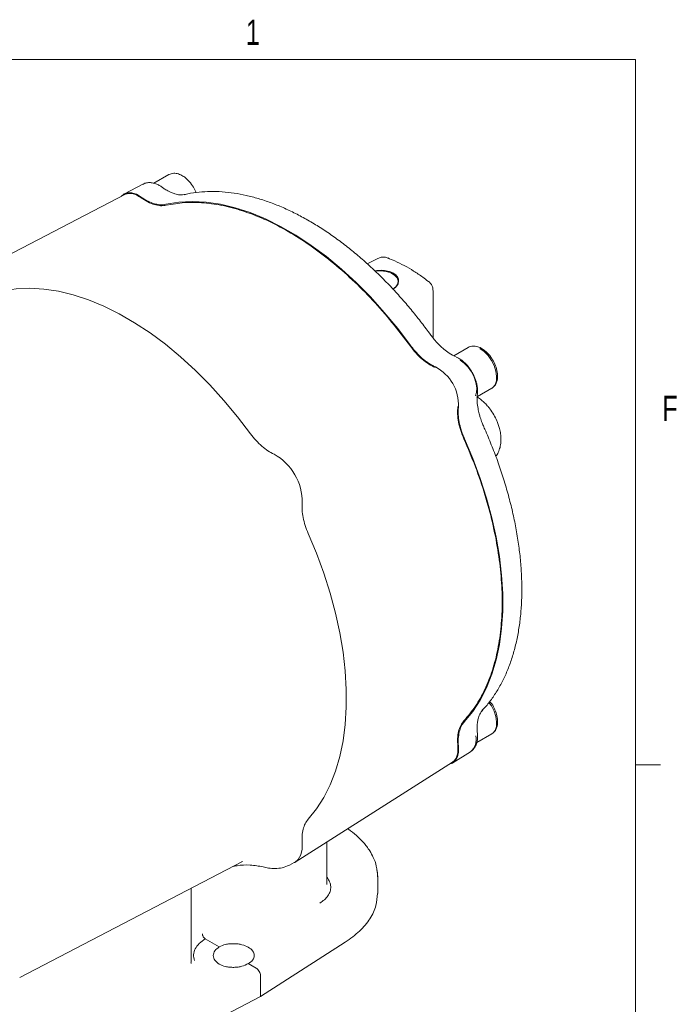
# Model space of a CAD drawing. Header units: inches. Extents: x 0.3 to 33.9, y 0.2 to 21.7.
# Tile 21 of 21: x 30.5 to 33.7, y 16.7 to 21.6. Entities that reach past the tile are written whole.
import ezdxf

# ---------------------------------------------------------------- set-up
doc = ezdxf.new("R2010")
doc.units = ezdxf.units.IN
doc.header["$MEASUREMENT"] = 0
doc.layers.add('SLD-0', color=7, linetype='Continuous', lineweight=15)
doc.styles.add('SLDTEXTSTYLE0', font='TXT', dxfattribs={"width": 0.75})

msp = doc.modelspace()

# ---------------------------------------------------------------- linework, layer by layer
at = {"color": 7, "linetype": 'Continuous', "lineweight": 15}
for p, q in [((31.20861, 20.8391), (31.13409, 20.79609)), ((31.07903, 20.79168), (30.98775, 20.74407)), ((30.98983, 20.74035), (30.16994, 20.31267)), ((31.29072, 20.74071), (31.28396, 20.73902)), ((32.24544, 20.42352), (32.1927, 20.39687)), ((32.51924, 20.02797), (32.51924, 20.26216)), ((32.69311, 19.98212), (32.62153, 19.9408)), ((32.73878, 19.73771), (32.81035, 19.77903)), ((32.76618, 18.18513), (32.76134, 18.18012)), ((32.73568, 18.02168), (32.81035, 18.06479)), ((32.61761, 17.92105), (32.70448, 17.97628)), ((31.83505, 17.42858), (32.61542, 17.92472)), ((31.9917, 17.32035), (31.9917, 17.52817)), ((30.46865, 16.85617), (31.57308, 17.43227)), ((31.57075, 17.43106), (31.57308, 17.43227)), ((31.8065, 17.41343), (31.83059, 17.426)), ((32.24431, 17.27293), (32.24431, 17.35513)), ((31.31872, 16.93211), (31.31872, 17.29959)), ((31.99137, 17.32093), (31.99225, 17.3179)), ((31.45865, 17.00834), (31.38917, 17.04844)), ((32.08377, 17.03153), (31.66318, 16.76187)), ((31.64196, 16.90251), (31.60254, 16.92527)), ((31.66318, 16.76187), (31.66318, 16.86579)), ((31.66318, 16.76187), (31.19606, 16.51906))]:
    msp.add_line(p, q, dxfattribs=at)
at = {"color": 7, "linetype": 'Continuous', "lineweight": 15, "flags": 128}
for points in [[(30.97192, 20.731), (30.98593, 20.74307), (31.00418, 20.74929), (31.02524, 20.74872), (31.04802, 20.74137), (31.07134, 20.72763)], [(31.1939, 20.69174), (31.25781, 20.70226), (31.3245, 20.7058), (31.39361, 20.70234), (31.46479, 20.6919), (31.53769, 20.67453), (31.61192, 20.65032), (31.68712, 20.61939), (31.7629, 20.5819), (31.83887, 20.53804), (31.91465, 20.48804), (31.98985, 20.43215), (32.06409, 20.37065), (32.13698, 20.30385), (32.20817, 20.23211), (32.27728, 20.15577), (32.34396, 20.07524), (32.40788, 19.99092)], [(32.23216, 20.36038), (32.23451, 20.3607), (32.26073, 20.36178), (32.28641, 20.35855), (32.30948, 20.35128), (32.32807, 20.34055), (32.34066, 20.32723), (32.34625, 20.31241), (32.34438, 20.29727), (32.33519, 20.28306), (32.31944, 20.27091)], [(31.61417, 19.55353), (31.54932, 19.6383), (31.48175, 19.71925), (31.41179, 19.79599), (31.33979, 19.86812), (31.2661, 19.9353), (31.1911, 19.99718), (31.11514, 20.05347), (31.03862, 20.10389), (30.96191, 20.14817), (30.88538, 20.18611), (30.80943, 20.21751), (30.73443, 20.24223), (30.66074, 20.26013), (30.58874, 20.27113), (30.51878, 20.27517), (30.45121, 20.27223), (30.38636, 20.26233)], [(32.81035, 19.77903), (32.81242, 19.78031), (32.81561, 19.78267), (32.82675, 19.79651), (32.83317, 19.81562), (32.83448, 19.83882), (32.83058, 19.86464), (32.82173, 19.89146), (32.80849, 19.9176), (32.79167, 19.94142), (32.77235, 19.9614), (32.75173, 19.97632)], [(32.72895, 19.74173), (32.73418, 19.75847), (32.73548, 19.78167), (32.73159, 19.80749), (32.72274, 19.83432), (32.70949, 19.86045), (32.69268, 19.88427), (32.67336, 19.90426), (32.65274, 19.91917)], [(32.67536, 19.52763), (32.71642, 19.43012), (32.75282, 19.3321), (32.78438, 19.23408), (32.81092, 19.13656), (32.83232, 19.04002), (32.84847, 18.94498), (32.85928, 18.8519), (32.8647, 18.76127), (32.8647, 18.67354), (32.85928, 18.58916), (32.84847, 18.50856), (32.83232, 18.43216), (32.81092, 18.36033), (32.78438, 18.29345), (32.75282, 18.23186), (32.71642, 18.17588), (32.67536, 18.12577)], [(31.89967, 17.64121), (31.94066, 17.69243), (31.97698, 17.74949), (32.00845, 17.8121), (32.03492, 17.87997), (32.05626, 17.95274), (32.07236, 18.03006), (32.08313, 18.11155), (32.08853, 18.1968), (32.08853, 18.28538), (32.08313, 18.37687), (32.07236, 18.4708), (32.05626, 18.5667), (32.03492, 18.66411), (32.00845, 18.76254), (31.97698, 18.86149), (31.94066, 18.96049), (31.89967, 19.05903)], [(32.81035, 18.06479), (32.81242, 18.06606), (32.81561, 18.06843), (32.82675, 18.08226), (32.83317, 18.10138), (32.83448, 18.12457), (32.83058, 18.1504), (32.82173, 18.17722), (32.80849, 18.20336), (32.79649, 18.22109)], [(32.64517, 18.00167), (32.64541, 17.9746), (32.64038, 17.95121), (32.63036, 17.93268), (32.61584, 17.91998), (32.59837, 17.91387)], [(31.86971, 17.52423), (31.86927, 17.49209), (31.86273, 17.46437), (31.85039, 17.4424), (31.83286, 17.42725), (31.83059, 17.426)]]:
    msp.add_lwpolyline(points, dxfattribs=at)
at = {"color": 7, "linetype": 'Continuous', "lineweight": 15}
for centre, radius, start, end in [((32.43069, 19.69524), 0.21465, 357.68888, 62.31112), ((31.60036, 19.2159), 0.2694, 358.87436, 61.12564), ((32.65362, 18.03739), 0.07951, 309.77375, 12.78227)]:
    msp.add_arc(centre, radius, start, end, dxfattribs=at)
for points, knots in [([(31.34292, 20.7498), (31.34128, 20.75439), (31.33617, 20.76873), (31.32063, 20.7932), (31.30005, 20.81654), (31.27746, 20.83338), (31.25551, 20.84365), (31.23073, 20.84787), (31.21626, 20.84213), (31.20861, 20.8391)], [0, 0, 0, 0, 0.07197112, 0.22529152, 0.40954396, 0.52882943, 0.66687685, 0.82402609, 1, 1, 1, 1]), ([(31.17464, 20.7764), (31.17016, 20.77953), (31.1602, 20.78647), (31.14384, 20.79396), (31.12579, 20.79903), (31.10731, 20.80001), (31.09102, 20.79759), (31.08223, 20.79271), (31.07885, 20.79083)], [0, 0, 0, 0, 0.1460591, 0.3246323, 0.5075373, 0.6931847, 0.8820797, 1, 1, 1, 1]), ([(31.29053, 20.74107), (31.28152, 20.7397), (31.26532, 20.73723), (31.24092, 20.74254), (31.2222, 20.74862), (31.20546, 20.75707), (31.19042, 20.76553), (31.17939, 20.77327), (31.17468, 20.77657)], [0, 0, 0, 0, 0.2590461, 0.465773, 0.6209469, 0.7292693, 0.8843827, 1, 1, 1, 1]), ([(30.98999, 20.74003), (30.99513, 20.74223), (31.00602, 20.74691), (31.02631, 20.74575), (31.04876, 20.73882), (31.06401, 20.72888), (31.07163, 20.7239)], [0, 0, 0, 0, 0.2292129, 0.4861419, 0.743071, 1, 1, 1, 1]), ([(31.07134, 20.72763), (31.07703, 20.72372), (31.08846, 20.71585), (31.10974, 20.70425), (31.13514, 20.69405), (31.15955, 20.68948), (31.17916, 20.68915), (31.18897, 20.69087), (31.1939, 20.69174)], [0, 0, 0, 0, 0.132862, 0.2669965, 0.4941271, 0.727849, 0.8632545, 1, 1, 1, 1]), ([(31.07163, 20.7239), (31.08248, 20.71667), (31.10418, 20.70219), (31.13655, 20.68948), (31.16769, 20.68334), (31.1862, 20.68589), (31.19545, 20.68716)], [0, 0, 0, 0, 0.2500004, 0.5000001, 0.7499996, 1, 1, 1, 1]), ([(32.50743, 20.04325), (32.5052, 20.04639), (32.48886, 20.06947), (32.45642, 20.11182), (32.40954, 20.17044), (32.35966, 20.22858), (32.30733, 20.28565), (32.25288, 20.34099), (32.19662, 20.39411), (32.13885, 20.4446), (32.07984, 20.49212), (32.01984, 20.53636), (31.95911, 20.57707), (31.89787, 20.61404), (31.83635, 20.64708), (31.77476, 20.67602), (31.71331, 20.7007), (31.6522, 20.72101), (31.5916, 20.73683), (31.53169, 20.74804), (31.47266, 20.75451), (31.41462, 20.75626), (31.35793, 20.75268), (31.31591, 20.74732), (31.29356, 20.74149), (31.28892, 20.74028)], [0, 0, 0, 0, 0.0064237, 0.0471386, 0.0895332, 0.1332056, 0.1778356, 0.2231967, 0.2691228, 0.3154905, 0.3622071, 0.4092028, 0.4564255, 0.503837, 0.5514105, 0.5991297, 0.6469853, 0.6949771, 0.7431144, 0.7914163, 0.8399123, 0.8886453, 0.9376733, 0.9870735, 1, 1, 1, 1]), ([(32.29393, 20.42522), (32.29014, 20.42674), (32.28005, 20.43076), (32.26269, 20.43035), (32.25097, 20.42569), (32.24555, 20.42354)], [0, 0, 0, 0, 0.2441013, 0.649995, 1, 1, 1, 1]), ([(32.49567, 20.30938), (32.48661, 20.31636), (32.46259, 20.33488), (32.42278, 20.36117), (32.37647, 20.38826), (32.33348, 20.41002), (32.30606, 20.42084), (32.29423, 20.42551)], [0, 0, 0, 0, 0.1376845, 0.3652385, 0.5944659, 0.8250877, 1, 1, 1, 1]), ([(32.23042, 20.36153), (32.23203, 20.36186), (32.2392, 20.36332), (32.25236, 20.36433), (32.26941, 20.36439), (32.28551, 20.36267), (32.30059, 20.35931), (32.31376, 20.35455), (32.32518, 20.34843), (32.33433, 20.34135), (32.34136, 20.33333), (32.34604, 20.32473), (32.34836, 20.31561), (32.34822, 20.30628), (32.34552, 20.29695), (32.34028, 20.2879), (32.33231, 20.27955), (32.32481, 20.27363), (32.31942, 20.27104), (32.31822, 20.27046)], [0, 0, 0, 0, 0.02039828, 0.09090726, 0.15698873, 0.22518319, 0.28801946, 0.3528502, 0.41291879, 0.47478528, 0.53400739, 0.59487691, 0.65546931, 0.71767359, 0.78103924, 0.84608577, 0.9123898, 0.98049937, 1, 1, 1, 1]), ([(32.51892, 20.26221), (32.51883, 20.26611), (32.51861, 20.27549), (32.51308, 20.28995), (32.50518, 20.30241), (32.4978, 20.30748), (32.49535, 20.30917)], [0, 0, 0, 0, 0.2124404, 0.5118177, 0.8376591, 1, 1, 1, 1]), ([(32.6333, 19.93446), (32.62184, 19.94001), (32.60126, 19.94998), (32.57398, 19.97118), (32.55382, 19.98892), (32.5368, 20.00707), (32.52179, 20.0242), (32.51178, 20.03762), (32.50751, 20.04334)], [0, 0, 0, 0, 0.2603108, 0.4678285, 0.6232534, 0.7314298, 0.8855759, 1, 1, 1, 1]), ([(32.40632, 19.98815), (32.41557, 19.97619), (32.43408, 19.95228), (32.46522, 19.92246), (32.49759, 19.89779), (32.51929, 19.88722), (32.53014, 19.88193)], [0, 0, 0, 0, 0.2500004, 0.4999999, 0.7499996, 1, 1, 1, 1]), ([(32.40788, 19.99092), (32.40982, 19.98829), (32.41558, 19.98045), (32.42553, 19.96806), (32.43819, 19.95369), (32.45159, 19.93994), (32.46582, 19.92688), (32.48046, 19.91497), (32.49329, 19.90582), (32.50412, 19.89894), (32.51288, 19.89387), (32.52167, 19.88926), (32.52751, 19.88663), (32.53044, 19.88531)], [0, 0, 0, 0, 0.054421, 0.1618371, 0.2668819, 0.380907, 0.4956909, 0.611401, 0.7278947, 0.7955874, 0.8634446, 0.9315526, 1, 1, 1, 1]), ([(32.81316, 19.7815), (32.81746, 19.78476), (32.82658, 19.79167), (32.83708, 19.81233), (32.84103, 19.84124), (32.83524, 19.87518), (32.82327, 19.90635), (32.80538, 19.93625), (32.78451, 19.95955), (32.76197, 19.9764), (32.74, 19.98666), (32.71523, 19.99089), (32.70076, 19.98515), (32.69311, 19.98212)], [0, 0, 0, 0, 0.0648835, 0.1375294, 0.2605063, 0.3609536, 0.4552946, 0.5452858, 0.6534326, 0.723447, 0.8044738, 0.8967123, 1, 1, 1, 1]), ([(32.71303, 19.85823), (32.70777, 19.86662), (32.70037, 19.87842), (32.68755, 19.89393), (32.676, 19.90605), (32.66141, 19.91834), (32.64711, 19.92811), (32.63741, 19.93234), (32.63328, 19.93414)], [0, 0, 0, 0, 0.2488213, 0.350025, 0.5162401, 0.6860796, 0.8663529, 1, 1, 1, 1]), ([(32.73878, 19.75128), (32.73934, 19.7561), (32.74066, 19.76732), (32.73898, 19.78598), (32.73529, 19.80471), (32.72995, 19.82206), (32.7231, 19.83955), (32.71664, 19.85152), (32.71303, 19.85823)], [0, 0, 0, 0, 0.14423617, 0.3352605, 0.52075167, 0.65762327, 0.80808116, 1, 1, 1, 1]), ([(32.82045, 19.64748), (32.81404, 19.65775), (32.80512, 19.67206), (32.78981, 19.69099), (32.77622, 19.70584), (32.75883, 19.72123), (32.74553, 19.73161), (32.73768, 19.73586), (32.73659, 19.73645)], [0, 0, 0, 0, 0.2830711, 0.3942857, 0.5782441, 0.7667962, 0.9677931, 1, 1, 1, 1]), ([(32.77058, 19.5877), (32.76776, 19.59425), (32.76114, 19.60964), (32.75381, 19.6312), (32.7466, 19.65501), (32.74131, 19.68135), (32.73659, 19.71557), (32.73825, 19.73839), (32.73917, 19.75108)], [0, 0, 0, 0, 0.1144237, 0.2685694, 0.3767457, 0.5321706, 0.7396886, 1, 1, 1, 1]), ([(32.64209, 19.68802), (32.64125, 19.67598), (32.63956, 19.6519), (32.64473, 19.61153), (32.65499, 19.56965), (32.66644, 19.54167), (32.67217, 19.52767)], [0, 0, 0, 0, 0.2500004, 0.5000001, 0.7499996, 1, 1, 1, 1]), ([(32.64517, 19.68659), (32.64463, 19.68033), (32.64353, 19.66776), (32.64412, 19.64284), (32.64799, 19.61128), (32.65623, 19.57834), (32.66575, 19.5502), (32.67214, 19.53518), (32.67536, 19.52763)], [0, 0, 0, 0, 0.132862, 0.2669965, 0.4941271, 0.727849, 0.8632545, 1, 1, 1, 1]), ([(32.8299, 19.44194), (32.83213, 19.44466), (32.83977, 19.45397), (32.84806, 19.47344), (32.85466, 19.49906), (32.85647, 19.526), (32.85442, 19.55313), (32.84945, 19.57773), (32.84274, 19.59952), (32.83394, 19.6223), (32.8256, 19.63786), (32.82045, 19.64748)], [0, 0, 0, 0, 0.0522021, 0.1786258, 0.3093528, 0.4399979, 0.5630362, 0.6856774, 0.7757061, 0.8613031, 1, 1, 1, 1]), ([(32.7652, 18.18365), (32.76625, 18.18468), (32.7804, 18.19857), (32.80437, 18.2297), (32.83694, 18.27685), (32.86555, 18.32859), (32.8906, 18.38404), (32.91186, 18.44315), (32.92931, 18.50565), (32.94288, 18.57129), (32.95255, 18.63982), (32.95829, 18.71097), (32.9601, 18.78447), (32.958, 18.86004), (32.95201, 18.93738), (32.94219, 19.0162), (32.9286, 19.09616), (32.91132, 19.17693), (32.89048, 19.25812), (32.86623, 19.33926), (32.83893, 19.41976), (32.80872, 19.49852), (32.78577, 19.55443), (32.77227, 19.58364), (32.77041, 19.58767)], [0, 0, 0, 0, 0.0039837, 0.0536244, 0.103364, 0.1531926, 0.2030931, 0.2530441, 0.3030237, 0.3530123, 0.4029929, 0.4529517, 0.5028745, 0.5527489, 0.6025632, 0.6523025, 0.7019453, 0.7514596, 0.800794, 0.8498609, 0.898497, 0.9463622, 0.992612, 1, 1, 1, 1]), ([(31.73045, 19.45181), (31.72023, 19.45718), (31.6998, 19.46792), (31.66949, 19.49167), (31.64034, 19.51994), (31.62289, 19.54234), (31.61417, 19.55353)], [0, 0, 0, 0, 0.2500004, 0.4999912, 0.7499864, 1, 1, 1, 1]), ([(31.89967, 19.05903), (31.89433, 19.07219), (31.88366, 19.09849), (31.87375, 19.13788), (31.86834, 19.17601), (31.86925, 19.19907), (31.86971, 19.21061)], [0, 0, 0, 0, 0.2500135, 0.5000087, 0.7499996, 1, 1, 1, 1]), ([(32.81316, 18.06726), (32.81746, 18.07051), (32.82658, 18.07742), (32.83708, 18.09809), (32.84101, 18.12697), (32.83531, 18.16102), (32.82305, 18.19181), (32.81109, 18.2141), (32.8022, 18.22361), (32.80035, 18.22559)], [0, 0, 0, 0, 0.114025, 0.2416916, 0.4578088, 0.6343329, 0.8001261, 0.958275, 1, 1, 1, 1]), ([(32.73923, 18.06669), (32.73872, 18.07242), (32.73754, 18.08585), (32.73773, 18.1031), (32.73878, 18.12183), (32.74287, 18.14108), (32.75047, 18.16487), (32.76071, 18.17767), (32.7664, 18.18479)], [0, 0, 0, 0, 0.115617, 0.2707305, 0.3790529, 0.5342269, 0.7409539, 1, 1, 1, 1]), ([(32.67217, 18.12941), (32.66644, 18.12203), (32.65499, 18.10728), (32.64473, 18.07724), (32.63956, 18.04284), (32.64125, 18.01681), (32.64209, 18.00379)], [0, 0, 0, 0, 0.2500004, 0.4999999, 0.7499996, 1, 1, 1, 1]), ([(32.67536, 18.12577), (32.67223, 18.12205), (32.66595, 18.11457), (32.65659, 18.0979), (32.64822, 18.07468), (32.64418, 18.04763), (32.64351, 18.02286), (32.64462, 18.00876), (32.64517, 18.00167)], [0, 0, 0, 0, 0.1328527, 0.2669776, 0.4941088, 0.7278312, 0.8632455, 1, 1, 1, 1]), ([(32.70479, 17.9768), (32.70541, 17.9771), (32.71241, 17.98046), (32.72237, 17.99173), (32.73306, 18.00949), (32.73874, 18.02978), (32.74066, 18.04906), (32.73944, 18.06169), (32.73895, 18.06677)], [0, 0, 0, 0, 0.0213582, 0.2403238, 0.4470768, 0.6581144, 0.8625885, 1, 1, 1, 1]), ([(32.64209, 18.00379), (32.64259, 17.9947), (32.64358, 17.97652), (32.63835, 17.95361), (32.62921, 17.93546), (32.61971, 17.92836), (32.61523, 17.92501)], [0, 0, 0, 0, 0.25688227, 0.51376454, 0.77064681, 1, 1, 1, 1]), ([(31.86971, 17.52423), (31.86925, 17.53629), (31.86834, 17.5604), (31.87375, 17.59228), (31.88366, 17.62023), (31.89433, 17.63422), (31.89967, 17.64121)], [0, 0, 0, 0, 0.2500004, 0.4999912, 0.7499864, 1, 1, 1, 1]), ([(32.24431, 17.35512), (32.24302, 17.37323), (32.24069, 17.40601), (32.22483, 17.44912), (32.20756, 17.48109), (32.1907, 17.50545), (32.17219, 17.52825), (32.14605, 17.55482), (32.12003, 17.57798), (32.10002, 17.59079), (32.09512, 17.59392)], [0, 0, 0, 0, 0.20628281, 0.37338445, 0.50132982, 0.59027314, 0.67576592, 0.79576038, 0.95006731, 1, 1, 1, 1]), ([(31.52214, 17.4057), (31.5303, 17.40741), (31.55935, 17.41351), (31.61202, 17.41666), (31.65492, 17.40874), (31.67654, 17.40475)], [0, 0, 0, 0, 0.1622621, 0.5780287, 1, 1, 1, 1]), ([(31.67653, 17.40475), (31.68521, 17.40271), (31.70409, 17.39826), (31.73713, 17.39626), (31.77303, 17.39947), (31.7948, 17.40855), (31.80628, 17.41334)], [0, 0, 0, 0, 0.1983129, 0.4316225, 0.7002123, 1, 1, 1, 1]), ([(32.24015, 17.38844), (32.24198, 17.38041), (32.24442, 17.36973), (32.24411, 17.35901), (32.24404, 17.35635)], [0, 0, 0, 0, 0.751316, 1, 1, 1, 1]), ([(31.9917, 17.35362), (31.99217, 17.35315), (31.9994, 17.34593), (32.00696, 17.33009), (32.01277, 17.30694), (32.00958, 17.28355), (31.99863, 17.26161), (31.98137, 17.24189), (31.96524, 17.23095), (31.95739, 17.22563)], [0, 0, 0, 0, 0.0114865, 0.17860882, 0.34903409, 0.51947088, 0.68662515, 0.84756663, 1, 1, 1, 1]), ([(32.24297, 17.27301), (32.24191, 17.2533), (32.23962, 17.21074), (32.20864, 17.14743), (32.1584, 17.08494), (32.10865, 17.04933), (32.08377, 17.03153)], [0, 0, 0, 0, 0.2232663, 0.4821775, 0.7410888, 1, 1, 1, 1]), ([(31.38917, 17.04844), (31.3786, 17.04104), (31.35712, 17.026), (31.33767, 16.99849), (31.32859, 16.96928), (31.33284, 16.95006), (31.33493, 16.94059)], [0, 0, 0, 0, 0.24621452, 0.5000327, 0.75383298, 1, 1, 1, 1]), ([(31.38917, 17.04844), (31.38778, 17.04939), (31.38468, 17.0515), (31.381, 17.0559), (31.3783, 17.06039), (31.37656, 17.0644), (31.3753, 17.06875), (31.37512, 17.07152), (31.37503, 17.07294)], [0, 0, 0, 0, 0.1887757, 0.4179686, 0.5479519, 0.6883122, 0.839126, 1, 1, 1, 1]), ([(31.45865, 17.00834), (31.45056, 17.00228), (31.43811, 16.99297), (31.43033, 16.97761), (31.42811, 16.96526), (31.43029, 16.95293), (31.43835, 16.93798), (31.45691, 16.92204), (31.48429, 16.91145), (31.50974, 16.90706), (31.53061, 16.90609), (31.5514, 16.90772), (31.57713, 16.91272), (31.59253, 16.92032), (31.60254, 16.92527)], [0, 0, 0, 0, 0.1197475, 0.1842058, 0.2500278, 0.3158451, 0.3802907, 0.5, 0.6197093, 0.6841549, 0.7499722, 0.8157942, 0.8802525, 1, 1, 1, 1]), ([(31.60254, 16.92527), (31.61063, 16.93077), (31.62308, 16.93924), (31.63086, 16.95359), (31.63308, 16.96524), (31.6309, 16.97701), (31.62284, 16.99144), (31.60428, 17.00711), (31.57689, 17.01796), (31.55145, 17.02288), (31.53058, 17.02442), (31.50978, 17.02348), (31.48406, 17.0195), (31.46866, 17.01273), (31.45865, 17.00834)], [0, 0, 0, 0, 0.1197475, 0.1842058, 0.2500278, 0.3158451, 0.3802907, 0.5, 0.6197093, 0.6841549, 0.7499722, 0.8157942, 0.8802525, 1, 1, 1, 1]), ([(31.31783, 16.93207), (31.3184, 16.93031), (31.31904, 16.92836), (31.3184, 16.92644), (31.31834, 16.92627)], [0, 0, 0, 0, 0.9085589, 1, 1, 1, 1]), ([(31.66318, 16.86579), (31.66286, 16.8692), (31.66222, 16.87597), (31.6574, 16.88675), (31.65171, 16.89452), (31.64641, 16.89963), (31.64347, 16.90153), (31.64196, 16.90251)], [0, 0, 0, 0, 0.2507334, 0.499136, 0.7346555, 0.8637239, 1, 1, 1, 1])]:
    msp.add_open_spline(points, degree=3, knots=knots, dxfattribs=at)
for points in [[(31.19545, 20.68716), (31.22544, 20.69244), (31.28543, 20.70301), (31.38234, 20.70109), (31.4831, 20.68615), (31.58722, 20.65709), (31.6935, 20.61452), (31.80089, 20.5588), (31.90827, 20.49053), (32.01455, 20.41039), (32.11868, 20.31924), (32.21943, 20.21785), (32.31634, 20.10787), (32.37633, 20.02805), (32.40632, 19.98815)], [(32.67217, 19.52767), (32.69174, 19.48175), (32.73087, 19.38989), (32.77766, 19.25096), (32.8151, 19.11301), (32.84198, 18.97725), (32.85825, 18.84513), (32.86368, 18.71798), (32.85825, 18.59712), (32.84198, 18.48378), (32.8151, 18.37906), (32.77766, 18.28433), (32.73087, 18.19942), (32.69174, 18.15275), (32.67217, 18.12941)]]:
    msp.add_open_spline(points, degree=3, dxfattribs=at)
at = {"layer": 'SLD-0'}
for p, q in [((0.52288, 21.4106), (33.52288, 21.4106)), ((33.52288, 0.4106), (33.52288, 21.4106)), ((33.52288, 17.9106), (33.64788, 17.9106))]:
    msp.add_line(p, q, dxfattribs=at)

# ---------------------------------------------------------------- texts
at = {"color": 7, "linetype": 'Continuous', "lineweight": 0, "char_height": 0.125, "attachment_point": 1, "style": 'SLDTEXTSTYLE0'}
for s, insert in [('1', (31.59044, 21.60758)), ('F', (33.65637, 19.74219))]:
    msp.add_mtext(s, dxfattribs=dict(at, insert=insert))

doc.saveas('drawing.dxf')
